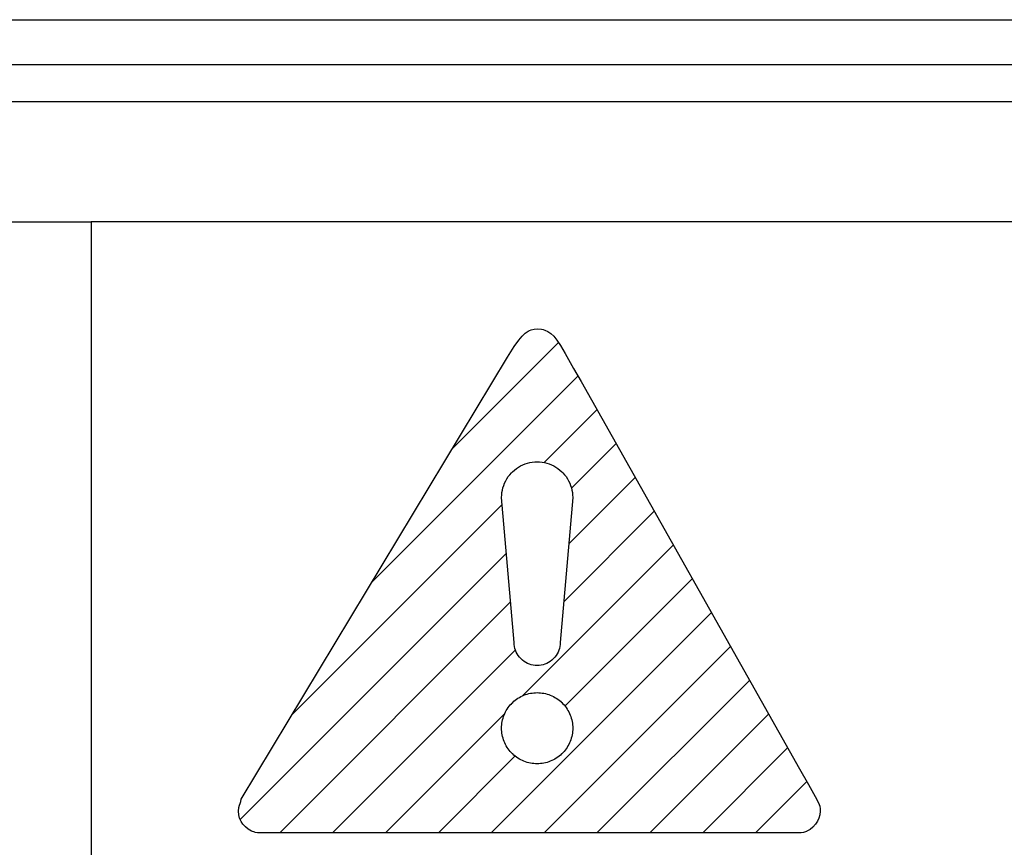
# Model space of a CAD drawing. Extents: x -841 to -216, y -127 to 601.
# Tile 34 of 201: x -574.63 to -568.04, y 165.61 to 171.15. Entities that reach past the tile are written whole.
import ezdxf

# ---------------------------------------------------------------- set-up
doc = ezdxf.new("R2010")
doc.units = 0
doc.header["$LTSCALE"] = 23.1
doc.layers.add('HEATSINK_AM_0', color=7, linetype='CONTINUOUS')

msp = doc.modelspace()

# ---------------------------------------------------------------- linework, layer by layer
at = {"layer": 'HEATSINK_AM_0', "color": 7}
for p, q in [((-590.7198, 171.1493), (-521.7198, 171.1493)), ((-590.7198, 170.8493), (-521.7198, 170.8493)), ((-521.2199, 170.5993), (-590.7198, 170.5993)), ((-589.921, 169.7975), (-574.1479, 169.7975)), ((-522.1044, 169.7975), (-574.1479, 169.7975)), ((-574.1479, 169.7975), (-574.1479, 165.0159)), ((-571.2255, 169.066), (-571.2157, 169.0709)), ((-571.2157, 169.0709), (-571.2057, 169.0748)), ((-571.2057, 169.0748), (-571.1845, 169.0798)), ((-571.1845, 169.0798), (-571.1601, 169.0814)), ((-571.1601, 169.0814), (-571.1358, 169.0795)), ((-571.1358, 169.0795), (-571.1245, 169.0771)), ((-571.1245, 169.0771), (-571.1136, 169.0737)), ((-571.1136, 169.0737), (-571.0933, 169.0643)), ((-571.3187, 168.9627), (-571.2886, 169.0053)), ((-571.2886, 169.0053), (-571.265, 169.0335)), ((-571.265, 169.0335), (-571.2447, 169.0527)), ((-571.2447, 169.0527), (-571.2255, 169.066)), ((-571.0933, 169.0643), (-571.0738, 169.0507)), ((-571.0738, 169.0507), (-571.0541, 169.0319)), ((-571.0541, 169.0319), (-571.0331, 169.0063)), ((-571.0331, 169.0063), (-571.0089, 168.9704)), ((-571.7324, 168.2798), (-571.0224, 168.9898)), ((-571.3626, 168.8934), (-571.3187, 168.9627)), ((-571.0089, 168.9704), (-570.9773, 168.9166)), ((-573.1448, 165.9369), (-571.3626, 168.8934)), ((-570.9773, 168.9166), (-570.9215, 168.8158)), ((-570.9215, 168.8158), (-570.8716, 168.7295)), ((-572.269, 167.3897), (-570.8925, 168.7661)), ((-570.8716, 168.7295), (-569.4119, 166.1388)), ((-571.1182, 168.1869), (-570.7649, 168.5402)), ((-570.9361, 168.0155), (-570.6375, 168.3141)), ((-571.317, 168.1371), (-571.3039, 168.1473)), ((-571.3039, 168.1473), (-571.2902, 168.1565)), ((-571.2902, 168.1565), (-571.2759, 168.1647)), ((-571.2759, 168.1647), (-571.2611, 168.1719)), ((-571.2611, 168.1719), (-571.2458, 168.178)), ((-571.2458, 168.178), (-571.2302, 168.1831)), ((-571.2302, 168.1831), (-571.2142, 168.187)), ((-571.2142, 168.187), (-571.198, 168.1898)), ((-571.198, 168.1898), (-571.1816, 168.1915)), ((-571.1816, 168.1915), (-571.165, 168.1921)), ((-571.165, 168.1921), (-571.1484, 168.1915)), ((-571.1484, 168.1915), (-571.1319, 168.1898)), ((-571.1319, 168.1898), (-571.1157, 168.187)), ((-571.1157, 168.187), (-571.0998, 168.1831)), ((-571.0998, 168.1831), (-571.0842, 168.178)), ((-571.0842, 168.178), (-571.0689, 168.1719)), ((-571.0689, 168.1719), (-571.0541, 168.1647)), ((-571.0541, 168.1647), (-571.0398, 168.1565)), ((-571.0398, 168.1565), (-571.026, 168.1473)), ((-571.026, 168.1473), (-571.013, 168.1371)), ((-571.3754, 168.0652), (-571.3671, 168.0796)), ((-571.3671, 168.0796), (-571.3579, 168.0933)), ((-571.3579, 168.0933), (-571.3478, 168.1064)), ((-571.3478, 168.1064), (-571.3367, 168.1188)), ((-571.3367, 168.1188), (-571.3294, 168.1261)), ((-571.3294, 168.1261), (-571.317, 168.1371)), ((-571.013, 168.1371), (-571.0006, 168.1261)), ((-571.0006, 168.1261), (-570.9933, 168.1188)), ((-570.9933, 168.1188), (-570.9822, 168.1064)), ((-570.9822, 168.1064), (-570.9721, 168.0933)), ((-570.9721, 168.0933), (-570.9629, 168.0796)), ((-570.9629, 168.0796), (-570.9547, 168.0652)), ((-570.9541, 167.6439), (-570.5101, 168.0879)), ((-571.3977, 168.0036), (-571.3937, 168.0195)), ((-571.3937, 168.0195), (-571.3887, 168.0351)), ((-571.3887, 168.0351), (-571.3825, 168.0504)), ((-571.3825, 168.0504), (-571.3754, 168.0652)), ((-570.9547, 168.0652), (-570.9475, 168.0504)), ((-570.9475, 168.0504), (-570.9414, 168.0352)), ((-570.9414, 168.0352), (-570.9363, 168.0195)), ((-570.9363, 168.0195), (-570.9324, 168.0036)), ((-571.4028, 167.9543), (-571.4022, 167.9709)), ((-571.3189, 166.9845), (-571.4028, 167.9543)), ((-571.4022, 167.9709), (-571.4005, 167.9873)), ((-571.4005, 167.9873), (-571.3977, 168.0036)), ((-570.9273, 167.9543), (-571.0112, 166.9845)), ((-570.9324, 168.0036), (-570.9295, 167.9873)), ((-570.9295, 167.9873), (-570.9278, 167.9709)), ((-570.9278, 167.9709), (-570.9273, 167.9543)), ((-572.8056, 166.4995), (-571.3986, 167.9065)), ((-570.9876, 167.2568), (-570.3827, 167.8618)), ((-571.2638, 166.6271), (-570.2552, 167.6356)), ((-573.1484, 165.8031), (-571.3705, 167.5811)), ((-570.9791, 166.5582), (-570.1278, 167.4095)), ((-572.8862, 165.7118), (-571.3423, 167.2557)), ((-571.472, 165.7118), (-570.0004, 167.1834)), ((-571.3183, 166.9712), (-571.3189, 166.9845)), ((-571.3166, 166.9581), (-571.3183, 166.9712)), ((-571.0117, 166.9712), (-571.0134, 166.9581)), ((-571.0112, 166.9845), (-571.0117, 166.9712)), ((-572.5326, 165.7118), (-571.3096, 166.9348)), ((-571.3138, 166.9452), (-571.3166, 166.9581)), ((-571.3099, 166.9326), (-571.3138, 166.9452)), ((-571.3049, 166.9203), (-571.3099, 166.9326)), ((-571.2988, 166.9086), (-571.3049, 166.9203)), ((-571.2917, 166.8973), (-571.2988, 166.9086)), ((-571.2837, 166.8867), (-571.2917, 166.8973)), ((-571.1184, 165.7118), (-569.873, 166.9572)), ((-571.0383, 166.8973), (-571.0463, 166.8867)), ((-571.0312, 166.9085), (-571.0383, 166.8973)), ((-571.0252, 166.9203), (-571.0312, 166.9085)), ((-571.0202, 166.9326), (-571.0252, 166.9203)), ((-571.0162, 166.9452), (-571.0202, 166.9326)), ((-571.0134, 166.9581), (-571.0162, 166.9452)), ((-571.2748, 166.8768), (-571.2837, 166.8867)), ((-571.2728, 166.8748), (-571.2748, 166.8768)), ((-571.2629, 166.8658), (-571.2728, 166.8748)), ((-571.2522, 166.8578), (-571.2629, 166.8658)), ((-571.241, 166.8508), (-571.2522, 166.8578)), ((-571.2292, 166.8447), (-571.241, 166.8508)), ((-571.217, 166.8397), (-571.2292, 166.8447)), ((-571.2043, 166.8358), (-571.217, 166.8397)), ((-571.1914, 166.833), (-571.2043, 166.8358)), ((-571.1783, 166.8313), (-571.1914, 166.833)), ((-571.165, 166.8307), (-571.1783, 166.8313)), ((-571.1516, 166.8313), (-571.165, 166.8307)), ((-571.1385, 166.833), (-571.1516, 166.8313)), ((-571.1256, 166.8358), (-571.1385, 166.833)), ((-571.113, 166.8397), (-571.1256, 166.8358)), ((-571.1008, 166.8447), (-571.113, 166.8397)), ((-571.089, 166.8508), (-571.1008, 166.8447)), ((-571.0778, 166.8578), (-571.089, 166.8508)), ((-571.0671, 166.8659), (-571.0778, 166.8578)), ((-571.0572, 166.8748), (-571.0671, 166.8659)), ((-571.0552, 166.8768), (-571.0572, 166.8748)), ((-571.0463, 166.8867), (-571.0552, 166.8768)), ((-570.7649, 165.7118), (-569.7456, 166.7311)), ((-571.2634, 166.6276), (-571.2531, 166.632)), ((-571.2531, 166.632), (-571.2425, 166.6359)), ((-571.2425, 166.6359), (-571.2318, 166.6393)), ((-571.2318, 166.6393), (-571.221, 166.6422)), ((-571.221, 166.6422), (-571.21, 166.6446)), ((-571.21, 166.6446), (-571.1989, 166.6464)), ((-571.1989, 166.6464), (-571.1876, 166.6477)), ((-571.1876, 166.6477), (-571.1763, 166.6485)), ((-571.1763, 166.6485), (-571.165, 166.6488)), ((-571.165, 166.6488), (-571.1536, 166.6485)), ((-571.1536, 166.6485), (-571.1423, 166.6477)), ((-571.1423, 166.6477), (-571.1311, 166.6464)), ((-571.1311, 166.6464), (-571.12, 166.6446)), ((-571.12, 166.6446), (-571.109, 166.6422)), ((-571.109, 166.6422), (-571.0981, 166.6393)), ((-571.0981, 166.6393), (-571.0874, 166.6359)), ((-571.0874, 166.6359), (-571.0769, 166.632)), ((-571.0769, 166.632), (-571.0666, 166.6276)), ((-571.3523, 166.5576), (-571.3451, 166.5663)), ((-571.3451, 166.5663), (-571.3375, 166.5748)), ((-571.3375, 166.5748), (-571.3367, 166.5755)), ((-571.3367, 166.5755), (-571.3287, 166.5835)), ((-571.3287, 166.5835), (-571.3203, 166.5911)), ((-571.3203, 166.5911), (-571.3115, 166.5983)), ((-571.3115, 166.5983), (-571.3025, 166.6051)), ((-571.3025, 166.6051), (-571.2931, 166.6114)), ((-571.2931, 166.6114), (-571.2835, 166.6173)), ((-571.2835, 166.6173), (-571.2735, 166.6226)), ((-571.2735, 166.6226), (-571.2634, 166.6276)), ((-571.0666, 166.6276), (-571.0564, 166.6226)), ((-571.0564, 166.6226), (-571.0465, 166.6173)), ((-571.0465, 166.6173), (-571.0369, 166.6114)), ((-571.0369, 166.6114), (-571.0275, 166.6051)), ((-571.0275, 166.6051), (-571.0184, 166.5983)), ((-571.0184, 166.5983), (-571.0097, 166.5911)), ((-571.0097, 166.5911), (-571.0013, 166.5835)), ((-571.0013, 166.5835), (-571.0006, 166.5828)), ((-571.0006, 166.5828), (-570.9926, 166.5748)), ((-570.9926, 166.5748), (-570.985, 166.5664)), ((-570.985, 166.5664), (-570.9778, 166.5576)), ((-572.1791, 165.7118), (-571.381, 166.5099)), ((-571.3859, 166.4992), (-571.3815, 166.5095)), ((-571.3815, 166.5095), (-571.3766, 166.5196)), ((-571.3766, 166.5196), (-571.3712, 166.5295)), ((-571.3712, 166.5295), (-571.3654, 166.5392)), ((-571.3654, 166.5392), (-571.359, 166.5485)), ((-571.359, 166.5485), (-571.3523, 166.5576)), ((-570.9778, 166.5576), (-570.971, 166.5485)), ((-570.971, 166.5485), (-570.9647, 166.5392)), ((-570.9647, 166.5392), (-570.9588, 166.5295)), ((-570.9588, 166.5295), (-570.9534, 166.5196)), ((-570.9534, 166.5196), (-570.9485, 166.5095)), ((-570.9485, 166.5095), (-570.9441, 166.4992)), ((-570.4113, 165.7118), (-569.6182, 166.505)), ((-571.4025, 166.4225), (-571.4017, 166.4338)), ((-571.4017, 166.4338), (-571.4004, 166.445)), ((-571.4004, 166.445), (-571.3985, 166.4561)), ((-571.3985, 166.4561), (-571.3961, 166.4671)), ((-571.3961, 166.4671), (-571.3932, 166.4779)), ((-571.3932, 166.4779), (-571.3898, 166.4886)), ((-571.3898, 166.4886), (-571.3859, 166.4992)), ((-570.9441, 166.4992), (-570.9402, 166.4886)), ((-570.9402, 166.4886), (-570.9368, 166.4779)), ((-570.9368, 166.4779), (-570.9339, 166.4671)), ((-570.9339, 166.4671), (-570.9315, 166.4561)), ((-570.9315, 166.4561), (-570.9297, 166.445)), ((-570.9297, 166.445), (-570.9283, 166.4338)), ((-570.9283, 166.4338), (-570.9275, 166.4225)), ((-571.4028, 166.4111), (-571.4025, 166.4225)), ((-571.4025, 166.3997), (-571.4028, 166.4111)), ((-571.4017, 166.3884), (-571.4025, 166.3997)), ((-571.4004, 166.3772), (-571.4017, 166.3884)), ((-571.3985, 166.3661), (-571.4004, 166.3772)), ((-570.9297, 166.3772), (-570.9315, 166.3661)), ((-570.9283, 166.3884), (-570.9297, 166.3772)), ((-570.9275, 166.3997), (-570.9283, 166.3884)), ((-570.9275, 166.4225), (-570.9273, 166.4111)), ((-570.9273, 166.4111), (-570.9275, 166.3997)), ((-571.3961, 166.3551), (-571.3985, 166.3661)), ((-571.3932, 166.3442), (-571.3961, 166.3551)), ((-571.3898, 166.3335), (-571.3932, 166.3442)), ((-571.3859, 166.323), (-571.3898, 166.3335)), ((-571.3815, 166.3127), (-571.3859, 166.323)), ((-571.3766, 166.3025), (-571.3815, 166.3127)), ((-571.3712, 166.2926), (-571.3766, 166.3025)), ((-570.9534, 166.3025), (-570.9588, 166.2926)), ((-570.9485, 166.3126), (-570.9534, 166.3025)), ((-570.9441, 166.323), (-570.9485, 166.3126)), ((-570.9402, 166.3335), (-570.9441, 166.323)), ((-570.9368, 166.3442), (-570.9402, 166.3335)), ((-570.9339, 166.3551), (-570.9368, 166.3442)), ((-570.9315, 166.3661), (-570.9339, 166.3551)), ((-571.3654, 166.283), (-571.3712, 166.2926)), ((-571.359, 166.2736), (-571.3654, 166.283)), ((-571.3523, 166.2645), (-571.359, 166.2736)), ((-571.3451, 166.2558), (-571.3523, 166.2645)), ((-571.3375, 166.2474), (-571.3451, 166.2558)), ((-571.3295, 166.2393), (-571.3375, 166.2474)), ((-571.3287, 166.2386), (-571.3295, 166.2393)), ((-571.3203, 166.231), (-571.3287, 166.2386)), ((-571.0013, 166.2386), (-571.0097, 166.231)), ((-571.0005, 166.2393), (-571.0013, 166.2386)), ((-570.9925, 166.2474), (-571.0005, 166.2393)), ((-570.9849, 166.2558), (-570.9925, 166.2474)), ((-570.9777, 166.2645), (-570.9849, 166.2558)), ((-570.971, 166.2736), (-570.9777, 166.2645)), ((-570.9647, 166.283), (-570.971, 166.2736)), ((-570.9588, 166.2926), (-570.9647, 166.283)), ((-570.0578, 165.7118), (-569.4907, 166.2788)), ((-571.8255, 165.7118), (-571.3122, 166.2252)), ((-571.3115, 166.2238), (-571.3203, 166.231)), ((-571.3025, 166.217), (-571.3115, 166.2238)), ((-571.2931, 166.2107), (-571.3025, 166.217)), ((-571.2834, 166.2048), (-571.2931, 166.2107)), ((-571.2735, 166.1995), (-571.2834, 166.2048)), ((-571.2634, 166.1946), (-571.2735, 166.1995)), ((-571.2531, 166.1901), (-571.2634, 166.1946)), ((-571.2425, 166.1862), (-571.2531, 166.1901)), ((-571.2318, 166.1828), (-571.2425, 166.1862)), ((-571.221, 166.1799), (-571.2318, 166.1828)), ((-571.21, 166.1775), (-571.221, 166.1799)), ((-571.1989, 166.1757), (-571.21, 166.1775)), ((-571.1876, 166.1744), (-571.1989, 166.1757)), ((-571.1763, 166.1736), (-571.1876, 166.1744)), ((-571.165, 166.1733), (-571.1763, 166.1736)), ((-571.1536, 166.1736), (-571.165, 166.1733)), ((-571.1423, 166.1744), (-571.1536, 166.1736)), ((-571.1311, 166.1757), (-571.1423, 166.1744)), ((-571.12, 166.1775), (-571.1311, 166.1757)), ((-571.109, 166.1799), (-571.12, 166.1775)), ((-571.0981, 166.1828), (-571.109, 166.1799)), ((-571.0874, 166.1862), (-571.0981, 166.1828)), ((-571.0769, 166.1901), (-571.0874, 166.1862)), ((-571.0666, 166.1946), (-571.0769, 166.1901)), ((-571.0564, 166.1995), (-571.0666, 166.1946)), ((-571.0465, 166.2049), (-571.0564, 166.1995)), ((-571.0369, 166.2107), (-571.0465, 166.2049)), ((-571.0275, 166.217), (-571.0369, 166.2107)), ((-571.0185, 166.2238), (-571.0275, 166.217)), ((-571.0097, 166.231), (-571.0185, 166.2238)), ((-569.4119, 166.1388), (-569.3499, 166.0341)), ((-569.7042, 165.7118), (-569.3617, 166.0543)), ((-569.3499, 166.0341), (-569.3051, 165.9543)), ((-573.1558, 165.8969), (-573.1513, 165.9075)), ((-573.1513, 165.9075), (-573.1465, 165.9207)), ((-573.1465, 165.9207), (-573.1448, 165.9369)), ((-569.3051, 165.9543), (-569.2846, 165.9129)), ((-569.2846, 165.9129), (-569.2759, 165.8887)), ((-573.1621, 165.8561), (-573.1603, 165.8803)), ((-573.1601, 165.8317), (-573.1621, 165.8561)), ((-573.1603, 165.8803), (-573.1558, 165.8969)), ((-569.2759, 165.8887), (-569.2734, 165.8718)), ((-569.2734, 165.8561), (-569.2753, 165.8324)), ((-569.2734, 165.8718), (-569.2734, 165.8561)), ((-573.1544, 165.8091), (-573.1601, 165.8317)), ((-573.1451, 165.7881), (-573.1544, 165.8091)), ((-573.1322, 165.7687), (-573.1451, 165.7881)), ((-569.2907, 165.7884), (-569.3039, 165.7683)), ((-569.2811, 165.8098), (-569.2907, 165.7884)), ((-569.2753, 165.8324), (-569.2811, 165.8098)), ((-573.116, 165.751), (-573.1322, 165.7687)), ((-573.0966, 165.7356), (-573.116, 165.751)), ((-573.075, 165.7231), (-573.0966, 165.7356)), ((-573.0534, 165.7148), (-573.075, 165.7231)), ((-573.0499, 165.7139), (-573.0534, 165.7148)), ((-573.0352, 165.7118), (-573.0499, 165.7139)), ((-569.4003, 165.7118), (-573.0352, 165.7118)), ((-569.3842, 165.7138), (-569.4003, 165.7118)), ((-569.3643, 165.7206), (-569.3842, 165.7138)), ((-569.3615, 165.7219), (-569.3643, 165.7206)), ((-569.3402, 165.7342), (-569.3615, 165.7219)), ((-569.3206, 165.75), (-569.3402, 165.7342)), ((-569.3039, 165.7683), (-569.3206, 165.75))]:
    msp.add_line(p, q, dxfattribs=at)

doc.saveas('drawing.dxf')
